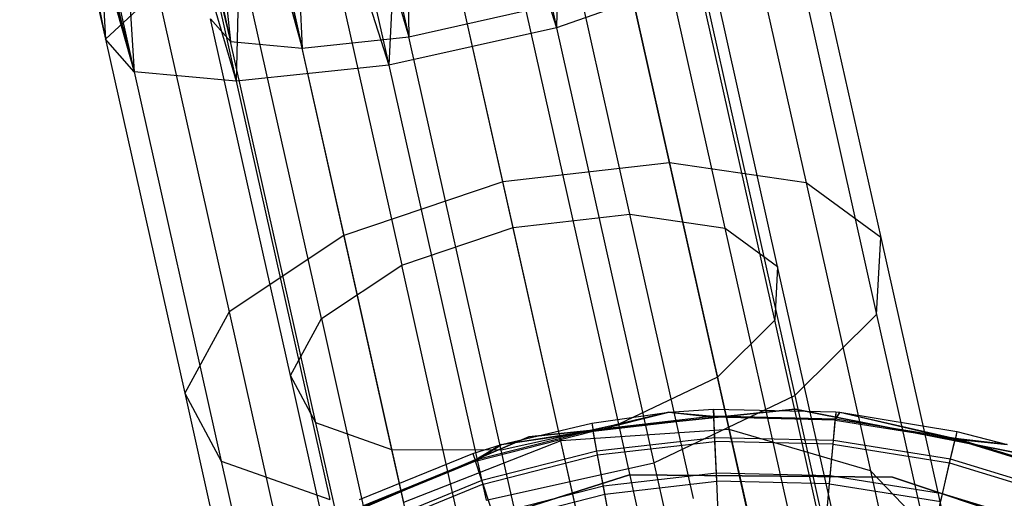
# Model space of a CAD drawing. Extents: x -38.3 to -0.1, y -39.1 to 0.
# Tile 57 of 256: x -15.319 to -14.779, y -38.136 to -37.874. Entities that reach past the tile are written whole.
import ezdxf

# ---------------------------------------------------------------- set-up
doc = ezdxf.new("R2010")
doc.units = 0
doc.header["$MEASUREMENT"] = 0
doc.layers.get('0').update_dxf_attribs({"color": 13, "linetype": 'CONTINUOUS'})

# ---------------------------------------------------------------- blocks, each defined once
blk = doc.blocks.new('ORTO_XII_A_STL')
at = {"color": 0}
for p, q in [((23.57177, 1.85906, 0.82481), (23.56475, 1.59396, 0.82466)), ((23.57177, 1.85906, 0.82481), (23.56475, 1.59396, 0.82466)), ((23.50862, 1.84493, 0.79568), (23.56475, 1.59396, 0.82466)), ((23.50862, 1.84493, 0.79568), (23.56475, 1.59396, 0.82466)), ((23.4858, 1.83983, 0.7914), (23.4728, 1.5734, 0.82466)), ((23.4858, 1.83983, 0.7914), (23.4728, 1.5734, 0.82466)), ((23.47885, 1.83827, 0.85002), (23.48381, 1.58894, 0.88056)), ((23.47885, 1.83827, 0.85002), (23.48381, 1.58894, 0.88056)), ((23.4858, 1.83983, 0.7914), (23.56475, 1.59396, 0.82466)), ((23.4858, 1.83983, 0.7914), (23.56475, 1.59396, 0.82466)), ((23.41667, 1.82436, 0.79568), (23.4728, 1.5734, 0.82466)), ((23.41667, 1.82436, 0.79568), (23.4728, 1.5734, 0.82466)), ((23.43046, 1.82745, 0.85302), (23.48381, 1.58894, 0.88056)), ((23.43046, 1.82745, 0.85302), (23.48381, 1.58894, 0.88056)), ((23.39452, 1.81941, 0.80275), (23.38926, 1.5647, 0.86734)), ((23.39452, 1.81941, 0.80275), (23.38926, 1.5647, 0.86734)), ((23.39452, 1.81941, 0.80275), (23.4728, 1.5734, 0.82466)), ((23.39452, 1.81941, 0.80275), (23.4728, 1.5734, 0.82466)), ((23.41496, 1.82398, 0.85797), (23.48381, 1.58894, 0.88056)), ((23.41496, 1.82398, 0.85797), (23.48381, 1.58894, 0.88056)), ((23.41496, 1.82398, 0.85797), (23.42533, 1.58284, 0.91044)), ((23.41496, 1.82398, 0.85797), (23.42533, 1.58284, 0.91044)), ((23.37347, 1.8147, 0.88367), (23.42533, 1.58284, 0.91044)), ((23.37347, 1.8147, 0.88367), (23.42533, 1.58284, 0.91044)), ((23.36199, 1.81213, 0.89544), (23.42533, 1.58284, 0.91044)), ((23.36199, 1.81213, 0.89544), (23.42533, 1.58284, 0.91044)), ((23.36199, 1.81213, 0.89544), (23.38613, 1.58645, 0.96336)), ((23.36199, 1.81213, 0.89544), (23.38613, 1.58645, 0.96336)), ((23.31885, 1.80249, 0.85627), (23.33326, 1.56985, 0.94294)), ((23.31885, 1.80249, 0.85627), (23.33326, 1.56985, 0.94294)), ((23.31885, 1.80249, 0.85627), (23.38926, 1.5647, 0.86734)), ((23.31885, 1.80249, 0.85627), (23.38926, 1.5647, 0.86734)), ((23.33208, 1.80544, 0.95383), (23.38613, 1.58645, 0.96336)), ((23.33208, 1.80544, 0.95383), (23.38613, 1.58645, 0.96336)), ((23.33525, 1.80615, 0.83947), (23.38926, 1.5647, 0.86734)), ((23.33525, 1.80615, 0.83947), (23.38926, 1.5647, 0.86734)), ((23.33691, 1.80652, 0.93795), (23.38613, 1.58645, 0.96336)), ((23.33691, 1.80652, 0.93795), (23.38613, 1.58645, 0.96336)), ((23.30454, 1.79929, 1.09863), (23.31764, 1.58768, 1.03413)), ((23.30454, 1.79929, 1.09863), (23.31764, 1.58768, 1.03413)), ((23.27054, 1.79168, 0.98681), (23.33326, 1.56985, 0.94294)), ((23.27054, 1.79168, 0.98681), (23.33326, 1.56985, 0.94294)), ((23.27194, 1.79199, 1.01054), (23.31764, 1.58768, 1.03413)), ((23.27194, 1.79199, 1.01054), (23.31764, 1.58768, 1.03413)), ((23.27194, 1.79199, 1.01054), (23.33326, 1.56985, 0.94294)), ((23.27194, 1.79199, 1.01054), (23.33326, 1.56985, 0.94294)), ((23.27612, 1.79293, 1.03392), (23.31764, 1.58768, 1.03413)), ((23.27612, 1.79293, 1.03392), (23.31764, 1.58768, 1.03413)), ((23.27612, 1.79293, 0.9397), (23.33326, 1.56985, 0.94294)), ((23.27612, 1.79293, 0.9397), (23.33326, 1.56985, 0.94294)), ((23.28302, 1.79447, 0.91701), (23.33326, 1.56985, 0.94294)), ((23.28302, 1.79447, 0.91701), (23.33326, 1.56985, 0.94294)), ((23.66216, 1.68483, 1.12001), (23.7015, 1.50894, 1.18308)), ((23.66216, 1.68483, 1.12001), (23.7015, 1.50894, 1.18308)), ((23.5903, 1.68301, 1.18093), (23.62676, 1.52, 1.23937)), ((23.5903, 1.68301, 1.18093), (23.62676, 1.52, 1.23937)), ((23.69904, 1.67299, 1.03413), (23.74245, 1.47893, 1.10371)), ((23.69904, 1.67299, 1.03413), (23.74245, 1.47893, 1.10371)), ((23.53535, 1.50958, 1.25969), (23.49993, 1.66793, 1.20291)), ((23.53535, 1.50958, 1.25969), (23.49993, 1.66793, 1.20291)), ((23.60493, 1.49187, 1.19226), (23.56606, 1.66566, 1.12995)), ((23.60493, 1.49187, 1.19226), (23.56606, 1.66566, 1.12995)), ((23.65725, 1.48413, 1.15286), (23.61636, 1.66694, 1.08731)), ((23.65725, 1.48413, 1.15286), (23.61636, 1.66694, 1.08731)), ((23.68591, 1.46312, 1.0973), (23.64218, 1.65865, 1.02719)), ((23.68591, 1.46312, 1.0973), (23.64218, 1.65865, 1.02719)), ((23.54094, 1.48457, 1.20648), (23.5028, 1.65511, 1.14533)), ((23.54094, 1.48457, 1.20648), (23.5028, 1.65511, 1.14533)), ((23.6925, 1.6502, 0.94294), (23.74022, 1.43685, 1.01944)), ((23.6925, 1.6502, 0.94294), (23.74022, 1.43685, 1.01944)), ((23.41175, 1.64307, 1.18093), (23.44821, 1.48006, 1.23937)), ((23.41175, 1.64307, 1.18093), (23.44821, 1.48006, 1.23937)), ((23.68436, 1.43366, 1.03831), (23.6376, 1.6427, 0.96336)), ((23.68436, 1.43366, 1.03831), (23.6376, 1.6427, 0.96336)), ((23.44107, 1.6377, 1.12995), (23.47995, 1.46391, 1.19226)), ((23.44107, 1.6377, 1.12995), (23.47995, 1.46391, 1.19226)), ((23.64404, 1.62168, 0.86734), (23.56475, 1.59396, 0.82466)), ((23.64404, 1.62168, 0.86734), (23.56475, 1.59396, 0.82466)), ((23.65293, 1.4025, 0.98941), (23.60367, 1.62273, 0.91044)), ((23.65293, 1.4025, 0.98941), (23.60367, 1.62273, 0.91044)), ((23.64404, 1.62168, 0.86734), (23.69534, 1.39233, 0.94958)), ((23.64404, 1.62168, 0.86734), (23.69534, 1.39233, 0.94958)), ((23.31764, 1.58768, 1.03413), (23.34596, 1.61411, 1.12001)), ((23.31764, 1.58768, 1.03413), (23.34596, 1.61411, 1.12001)), ((23.34596, 1.61411, 1.12001), (23.38531, 1.43822, 1.18308)), ((23.34596, 1.61411, 1.12001), (23.38531, 1.43822, 1.18308)), ((23.43591, 1.43462, 1.15286), (23.39502, 1.61743, 1.08731)), ((23.43591, 1.43462, 1.15286), (23.39502, 1.61743, 1.08731)), ((23.48381, 1.58894, 0.88056), (23.54817, 1.60333, 0.88056)), ((23.48381, 1.58894, 0.88056), (23.54817, 1.60333, 0.88056)), ((23.59885, 1.37678, 0.96179), (23.54817, 1.60333, 0.88056)), ((23.59885, 1.37678, 0.96179), (23.54817, 1.60333, 0.88056)), ((23.37519, 1.59894, 1.02719), (23.38613, 1.58645, 0.96336)), ((23.41893, 1.4034, 1.0973), (23.37519, 1.59894, 1.02719)), ((23.37519, 1.59894, 1.02719), (23.38613, 1.58645, 0.96336)), ((23.41893, 1.4034, 1.0973), (23.37519, 1.59894, 1.02719)), ((23.56475, 1.59396, 0.82466), (23.4728, 1.5734, 0.82466)), ((23.56475, 1.59396, 0.82466), (23.4728, 1.5734, 0.82466)), ((23.56475, 1.59396, 0.82466), (23.61807, 1.35558, 0.91013)), ((23.56475, 1.59396, 0.82466), (23.61807, 1.35558, 0.91013)), ((23.33326, 1.56985, 0.94294), (23.31764, 1.58768, 1.03413)), ((23.31764, 1.58768, 1.03413), (23.36104, 1.39362, 1.10371)), ((23.31764, 1.58768, 1.03413), (23.36104, 1.39362, 1.10371)), ((23.33326, 1.56985, 0.94294), (23.31764, 1.58768, 1.03413)), ((23.42533, 1.58284, 0.91044), (23.48381, 1.58894, 0.88056)), ((23.42533, 1.58284, 0.91044), (23.48381, 1.58894, 0.88056)), ((23.53448, 1.36238, 0.96179), (23.48381, 1.58894, 0.88056)), ((23.53448, 1.36238, 0.96179), (23.48381, 1.58894, 0.88056)), ((23.38613, 1.58645, 0.96336), (23.42533, 1.58284, 0.91044)), ((23.43289, 1.37742, 1.03831), (23.38613, 1.58645, 0.96336)), ((23.38613, 1.58645, 0.96336), (23.42533, 1.58284, 0.91044)), ((23.43289, 1.37742, 1.03831), (23.38613, 1.58645, 0.96336)), ((23.47459, 1.36261, 0.98941), (23.42533, 1.58284, 0.91044)), ((23.47459, 1.36261, 0.98941), (23.42533, 1.58284, 0.91044)), ((23.4728, 1.5734, 0.82466), (23.38926, 1.5647, 0.86734)), ((23.4728, 1.5734, 0.82466), (23.38926, 1.5647, 0.86734)), ((23.4728, 1.5734, 0.82466), (23.52612, 1.33502, 0.91013)), ((23.4728, 1.5734, 0.82466), (23.52612, 1.33502, 0.91013)), ((23.38926, 1.5647, 0.86734), (23.33326, 1.56985, 0.94294)), ((23.33326, 1.56985, 0.94294), (23.38098, 1.3565, 1.01944)), ((23.33326, 1.56985, 0.94294), (23.38098, 1.3565, 1.01944)), ((23.38926, 1.5647, 0.86734), (23.33326, 1.56985, 0.94294)), ((23.38926, 1.5647, 0.86734), (23.44056, 1.33535, 0.94958)), ((23.38926, 1.5647, 0.86734), (23.44056, 1.33535, 0.94958)), ((23.62676, 1.52, 1.23937), (23.53535, 1.50958, 1.25969)), ((23.62676, 1.52, 1.23937), (23.53535, 1.50958, 1.25969)), ((23.7015, 1.50894, 1.18308), (23.62676, 1.52, 1.23937)), ((23.62676, 1.52, 1.23937), (23.65947, 1.37378, 1.33352)), ((23.7015, 1.50894, 1.18308), (23.62676, 1.52, 1.23937)), ((23.62676, 1.52, 1.23937), (23.65947, 1.37378, 1.33352)), ((23.53535, 1.50958, 1.25969), (23.44821, 1.48006, 1.23937)), ((23.53535, 1.50958, 1.25969), (23.44821, 1.48006, 1.23937)), ((23.56713, 1.36753, 1.35115), (23.53535, 1.50958, 1.25969)), ((23.56713, 1.36753, 1.35115), (23.53535, 1.50958, 1.25969)), ((23.74245, 1.47893, 1.10371), (23.7015, 1.50894, 1.18308)), ((23.7015, 1.50894, 1.18308), (23.73679, 1.35115, 1.28468)), ((23.74245, 1.47893, 1.10371), (23.7015, 1.50894, 1.18308)), ((23.7015, 1.50894, 1.18308), (23.73679, 1.35115, 1.28468)), ((23.54094, 1.48457, 1.20648), (23.60493, 1.49187, 1.19226)), ((23.54094, 1.48457, 1.20648), (23.60493, 1.49187, 1.19226)), ((23.6398, 1.33597, 1.29264), (23.60493, 1.49187, 1.19226)), ((23.60493, 1.49187, 1.19226), (23.65725, 1.48413, 1.15286)), ((23.6398, 1.33597, 1.29264), (23.60493, 1.49187, 1.19226)), ((23.60493, 1.49187, 1.19226), (23.65725, 1.48413, 1.15286)), ((23.47995, 1.46391, 1.19226), (23.54094, 1.48457, 1.20648)), ((23.47995, 1.46391, 1.19226), (23.54094, 1.48457, 1.20648)), ((23.57516, 1.33159, 1.30498), (23.54094, 1.48457, 1.20648)), ((23.57516, 1.33159, 1.30498), (23.54094, 1.48457, 1.20648)), ((23.69393, 1.32013, 1.25845), (23.65725, 1.48413, 1.15286)), ((23.65725, 1.48413, 1.15286), (23.68591, 1.46312, 1.0973)), ((23.69393, 1.32013, 1.25845), (23.65725, 1.48413, 1.15286)), ((23.65725, 1.48413, 1.15286), (23.68591, 1.46312, 1.0973)), ((23.44821, 1.48006, 1.23937), (23.38531, 1.43822, 1.18308)), ((23.44821, 1.48006, 1.23937), (23.38531, 1.43822, 1.18308)), ((23.44821, 1.48006, 1.23937), (23.48092, 1.33384, 1.33352)), ((23.44821, 1.48006, 1.23937), (23.48092, 1.33384, 1.33352)), ((23.74022, 1.43685, 1.01944), (23.74245, 1.47893, 1.10371)), ((23.74022, 1.43685, 1.01944), (23.74245, 1.47893, 1.10371)), ((23.74245, 1.47893, 1.10371), (23.78139, 1.30484, 1.2158)), ((23.74245, 1.47893, 1.10371), (23.78139, 1.30484, 1.2158)), ((23.43591, 1.43462, 1.15286), (23.47995, 1.46391, 1.19226)), ((23.43591, 1.43462, 1.15286), (23.47995, 1.46391, 1.19226)), ((23.51482, 1.30801, 1.29264), (23.47995, 1.46391, 1.19226)), ((23.51482, 1.30801, 1.29264), (23.47995, 1.46391, 1.19226)), ((23.68591, 1.46312, 1.0973), (23.68436, 1.43366, 1.03831)), ((23.68591, 1.46312, 1.0973), (23.68436, 1.43366, 1.03831)), ((23.72515, 1.28772, 1.21023), (23.68591, 1.46312, 1.0973)), ((23.72515, 1.28772, 1.21023), (23.68591, 1.46312, 1.0973)), ((23.38531, 1.43822, 1.18308), (23.36104, 1.39362, 1.10371)), ((23.38531, 1.43822, 1.18308), (23.36104, 1.39362, 1.10371)), ((23.38531, 1.43822, 1.18308), (23.4206, 1.28043, 1.28468)), ((23.38531, 1.43822, 1.18308), (23.4206, 1.28043, 1.28468)), ((23.69534, 1.39233, 0.94958), (23.74022, 1.43685, 1.01944)), ((23.69534, 1.39233, 0.94958), (23.74022, 1.43685, 1.01944)), ((23.74022, 1.43685, 1.01944), (23.78303, 1.24545, 1.14267)), ((23.74022, 1.43685, 1.01944), (23.78303, 1.24545, 1.14267)), ((23.41893, 1.4034, 1.0973), (23.43591, 1.43462, 1.15286)), ((23.41893, 1.4034, 1.0973), (23.43591, 1.43462, 1.15286)), ((23.43591, 1.43462, 1.15286), (23.47259, 1.27063, 1.25845)), ((23.43591, 1.43462, 1.15286), (23.47259, 1.27063, 1.25845)), ((23.68436, 1.43366, 1.03831), (23.65293, 1.4025, 0.98941)), ((23.68436, 1.43366, 1.03831), (23.65293, 1.4025, 0.98941)), ((23.7263, 1.24614, 1.15905), (23.68436, 1.43366, 1.03831)), ((23.7263, 1.24614, 1.15905), (23.68436, 1.43366, 1.03831)), ((23.45816, 1.228, 1.21023), (23.41893, 1.4034, 1.0973)), ((23.43289, 1.37742, 1.03831), (23.41893, 1.4034, 1.0973)), ((23.45816, 1.228, 1.21023), (23.41893, 1.4034, 1.0973)), ((23.43289, 1.37742, 1.03831), (23.41893, 1.4034, 1.0973)), ((23.65293, 1.4025, 0.98941), (23.59885, 1.37678, 0.96179)), ((23.65293, 1.4025, 0.98941), (23.59885, 1.37678, 0.96179)), ((23.69712, 1.20494, 1.11661), (23.65293, 1.4025, 0.98941)), ((23.69712, 1.20494, 1.11661), (23.65293, 1.4025, 0.98941)), ((23.36104, 1.39362, 1.10371), (23.39998, 1.21953, 1.2158)), ((23.36104, 1.39362, 1.10371), (23.39998, 1.21953, 1.2158)), ((23.36104, 1.39362, 1.10371), (23.38098, 1.3565, 1.01944)), ((23.36104, 1.39362, 1.10371), (23.38098, 1.3565, 1.01944)), ((23.61807, 1.35558, 0.91013), (23.69534, 1.39233, 0.94958)), ((23.61807, 1.35558, 0.91013), (23.69534, 1.39233, 0.94958)), ((23.69534, 1.39233, 0.94958), (23.74135, 1.18659, 1.08205)), ((23.69534, 1.39233, 0.94958), (23.74135, 1.18659, 1.08205)), ((23.54962, 1.3697, 10.04193), (23.69552, 1.38496, 10.04193)), ((23.69552, 1.38496, 3.34901), (23.54962, 1.3697, 3.34901)), ((23.54962, 1.3697, 10.04193), (23.69552, 1.38496, 10.04193)), ((23.69552, 1.38496, 3.34901), (23.54962, 1.3697, 3.34901)), ((23.58405, 1.37733, 10.48663), (23.62641, 1.38324, 10.48663)), ((23.58405, 1.37733, 12.06555), (23.62641, 1.38324, 12.06555)), ((23.58405, 1.37733, 10.48663), (23.62641, 1.38324, 10.48663)), ((23.58405, 1.37733, 12.06555), (23.62641, 1.38324, 12.06555)), ((23.62641, 1.38324, 10.48663), (23.58477, 1.37345, 10.40737)), ((23.62641, 1.38324, 10.48663), (23.58477, 1.37345, 10.40737)), ((23.58487, 1.37291, 12.11682), (23.62641, 1.38324, 12.06555)), ((23.58487, 1.37291, 12.11682), (23.62641, 1.38324, 12.06555)), ((23.62641, 1.38324, 10.48663), (23.65079, 1.38496, 10.48663)), ((23.62641, 1.38324, 12.06555), (23.65079, 1.38496, 12.06555)), ((23.62641, 1.38324, 10.48663), (23.65079, 1.38496, 10.48663)), ((23.62641, 1.38324, 12.06555), (23.65079, 1.38496, 12.06555)), ((23.62641, 1.38324, 10.48663), (23.65097, 1.38102, 10.40737)), ((23.62641, 1.38324, 10.48663), (23.65097, 1.38102, 10.40737)), ((23.62641, 1.38324, 12.06555), (23.62641, 1.38324, 10.48663)), ((23.62641, 1.38324, 12.06555), (23.62641, 1.38324, 10.48663)), ((23.62641, 1.38324, 12.06555), (23.65099, 1.38047, 12.11682)), ((23.62641, 1.38324, 12.06555), (23.65099, 1.38047, 12.11682)), ((23.65079, 1.38496, 10.48663), (23.65097, 1.38102, 10.40737)), ((23.65079, 1.38496, 10.48663), (23.71794, 1.38343, 10.48663)), ((23.65079, 1.38496, 10.48663), (23.65097, 1.38102, 10.40737)), ((23.65079, 1.38496, 12.06555), (23.65079, 1.38496, 10.48663)), ((23.65079, 1.38496, 12.06555), (23.65079, 1.38496, 10.48663)), ((23.65079, 1.38496, 12.06555), (23.71794, 1.38343, 12.06555)), ((23.65079, 1.38496, 10.48663), (23.71794, 1.38343, 10.48663)), ((23.65099, 1.38047, 12.11682), (23.65079, 1.38496, 12.06555)), ((23.65079, 1.38496, 12.06555), (23.71794, 1.38343, 12.06555)), ((23.65099, 1.38047, 12.11682), (23.65079, 1.38496, 12.06555)), ((23.69552, 1.38496, 10.04193), (23.69552, 1.38496, 3.34901)), ((23.69552, 1.38496, 10.04193), (23.83944, 1.35653, 10.04193)), ((23.83944, 1.35653, 3.34901), (23.69552, 1.38496, 3.34901)), ((23.69552, 1.38496, 10.04193), (23.69552, 1.38496, 3.34901)), ((23.69552, 1.38496, 10.04193), (23.83944, 1.35653, 10.04193)), ((23.83944, 1.35653, 3.34901), (23.69552, 1.38496, 3.34901)), ((23.71794, 1.38343, 12.06555), (23.71753, 1.37896, 12.11682)), ((23.71794, 1.38343, 12.06555), (23.71753, 1.37896, 12.11682)), ((23.71753, 1.37896, 12.11682), (23.71997, 1.38324, 12.06555)), ((23.71753, 1.37896, 12.11682), (23.71997, 1.38324, 12.06555)), ((23.71794, 1.38343, 10.48663), (23.71758, 1.3795, 10.40737)), ((23.71794, 1.38343, 10.48663), (23.71758, 1.3795, 10.40737)), ((23.71997, 1.38324, 10.48663), (23.71758, 1.3795, 10.40737)), ((23.71997, 1.38324, 10.48663), (23.71758, 1.3795, 10.40737)), ((23.71794, 1.38343, 10.48663), (23.71997, 1.38324, 10.48663)), ((23.71794, 1.38343, 12.06555), (23.71794, 1.38343, 10.48663)), ((23.71794, 1.38343, 12.06555), (23.71794, 1.38343, 10.48663)), ((23.71794, 1.38343, 12.06555), (23.71997, 1.38324, 12.06555)), ((23.71794, 1.38343, 10.48663), (23.71997, 1.38324, 10.48663)), ((23.71794, 1.38343, 12.06555), (23.71997, 1.38324, 12.06555)), ((23.71997, 1.38324, 10.48663), (23.78337, 1.36893, 10.40737)), ((23.71997, 1.38324, 10.48663), (23.78425, 1.37277, 10.48663)), ((23.71997, 1.38324, 10.48663), (23.78337, 1.36893, 10.40737)), ((23.71997, 1.38324, 12.06555), (23.71997, 1.38324, 10.48663)), ((23.71997, 1.38324, 12.06555), (23.71997, 1.38324, 10.48663)), ((23.71997, 1.38324, 12.06555), (23.78425, 1.37277, 12.06555)), ((23.71997, 1.38324, 10.48663), (23.78425, 1.37277, 10.48663)), ((23.71997, 1.38324, 12.06555), (23.78425, 1.37277, 12.06555)), ((23.71997, 1.38324, 12.06555), (23.78324, 1.3684, 12.11682)), ((23.71997, 1.38324, 12.06555), (23.78324, 1.3684, 12.11682)), ((23.47483, 1.1899, 1.15905), (23.43289, 1.37742, 1.03831)), ((23.47459, 1.36261, 0.98941), (23.43289, 1.37742, 1.03831)), ((23.47483, 1.1899, 1.15905), (23.43289, 1.37742, 1.03831)), ((23.47459, 1.36261, 0.98941), (23.43289, 1.37742, 1.03831)), ((23.59885, 1.37678, 0.96179), (23.53448, 1.36238, 0.96179)), ((23.59885, 1.37678, 0.96179), (23.53448, 1.36238, 0.96179)), ((23.53454, 1.36553, 10.48663), (23.58405, 1.37733, 10.48663)), ((23.53454, 1.36553, 12.06555), (23.58405, 1.37733, 12.06555)), ((23.53454, 1.36553, 10.48663), (23.58405, 1.37733, 10.48663)), ((23.53454, 1.36553, 12.06555), (23.58405, 1.37733, 12.06555)), ((23.58405, 1.37733, 10.48663), (23.58477, 1.37345, 10.40737)), ((23.58405, 1.37733, 10.48663), (23.58477, 1.37345, 10.40737)), ((23.58405, 1.37733, 12.06555), (23.58405, 1.37733, 10.48663)), ((23.58405, 1.37733, 12.06555), (23.58405, 1.37733, 10.48663)), ((23.58405, 1.37733, 12.06555), (23.58487, 1.37291, 12.11682)), ((23.58405, 1.37733, 12.06555), (23.58487, 1.37291, 12.11682)), ((23.65097, 1.38102, 10.40737), (23.58477, 1.37345, 10.40737)), ((23.65097, 1.38102, 10.40737), (23.58477, 1.37345, 10.40737)), ((23.58487, 1.37291, 12.11682), (23.65099, 1.38047, 12.11682)), ((23.58487, 1.37291, 12.11682), (23.65099, 1.38047, 12.11682)), ((23.6443, 1.17354, 1.09265), (23.59885, 1.37678, 0.96179)), ((23.6443, 1.17354, 1.09265), (23.59885, 1.37678, 0.96179)), ((23.71758, 1.3795, 10.40737), (23.65097, 1.38102, 10.40737)), ((23.6515, 1.36925, 10.32889), (23.65097, 1.38102, 10.40737)), ((23.71758, 1.3795, 10.40737), (23.65097, 1.38102, 10.40737)), ((23.6515, 1.36925, 10.32889), (23.65097, 1.38102, 10.40737)), ((23.6516, 1.36717, 12.16654), (23.65099, 1.38047, 12.11682)), ((23.71753, 1.37896, 12.11682), (23.65099, 1.38047, 12.11682)), ((23.6516, 1.36717, 12.16654), (23.65099, 1.38047, 12.11682)), ((23.71753, 1.37896, 12.11682), (23.65099, 1.38047, 12.11682)), ((23.71632, 1.36569, 12.16654), (23.71753, 1.37896, 12.11682)), ((23.71632, 1.36569, 12.16654), (23.71753, 1.37896, 12.11682)), ((23.71651, 1.36777, 10.32889), (23.71758, 1.3795, 10.40737)), ((23.71651, 1.36777, 10.32889), (23.71758, 1.3795, 10.40737)), ((23.71753, 1.37896, 12.11682), (23.78324, 1.3684, 12.11682)), ((23.71753, 1.37896, 12.11682), (23.78324, 1.3684, 12.11682)), ((23.78337, 1.36893, 10.40737), (23.71758, 1.3795, 10.40737)), ((23.78337, 1.36893, 10.40737), (23.71758, 1.3795, 10.40737)), ((23.58477, 1.37345, 10.40737), (23.52021, 1.35694, 10.40737)), ((23.58477, 1.37345, 10.40737), (23.52021, 1.35694, 10.40737)), ((23.52039, 1.35642, 12.11682), (23.58487, 1.37291, 12.11682)), ((23.52039, 1.35642, 12.11682), (23.58487, 1.37291, 12.11682)), ((23.53454, 1.36553, 10.48663), (23.58477, 1.37345, 10.40737)), ((23.53454, 1.36553, 10.48663), (23.58477, 1.37345, 10.40737)), ((23.53454, 1.36553, 12.06555), (23.58487, 1.37291, 12.11682)), ((23.53454, 1.36553, 12.06555), (23.58487, 1.37291, 12.11682)), ((23.65947, 1.37378, 1.33352), (23.56713, 1.36753, 1.35115)), ((23.65947, 1.37378, 1.33352), (23.56713, 1.36753, 1.35115)), ((23.5869, 1.36187, 10.32889), (23.58477, 1.37345, 10.40737)), ((23.5869, 1.36187, 10.32889), (23.58477, 1.37345, 10.40737)), ((23.58728, 1.35981, 12.16654), (23.58487, 1.37291, 12.11682)), ((23.58728, 1.35981, 12.16654), (23.58487, 1.37291, 12.11682)), ((23.73679, 1.35115, 1.28468), (23.65947, 1.37378, 1.33352)), ((23.65947, 1.37378, 1.33352), (23.68678, 1.25166, 1.45866)), ((23.73679, 1.35115, 1.28468), (23.65947, 1.37378, 1.33352)), ((23.65947, 1.37378, 1.33352), (23.68678, 1.25166, 1.45866)), ((23.78425, 1.37277, 12.06555), (23.78324, 1.3684, 12.11682)), ((23.78425, 1.37277, 12.06555), (23.78324, 1.3684, 12.11682)), ((23.78425, 1.37277, 10.48663), (23.78337, 1.36893, 10.40737)), ((23.78425, 1.37277, 10.48663), (23.78337, 1.36893, 10.40737)), ((23.78425, 1.37277, 10.48663), (23.81183, 1.36553, 10.48663)), ((23.78425, 1.37277, 12.06555), (23.78425, 1.37277, 10.48663)), ((23.78425, 1.37277, 12.06555), (23.78425, 1.37277, 10.48663)), ((23.78425, 1.37277, 12.06555), (23.81183, 1.36553, 12.06555)), ((23.78425, 1.37277, 10.48663), (23.81183, 1.36553, 10.48663)), ((23.78425, 1.37277, 12.06555), (23.81183, 1.36553, 12.06555)), ((23.4147, 1.31212, 10.04193), (23.54962, 1.3697, 10.04193)), ((23.54962, 1.3697, 3.34901), (23.4147, 1.31212, 3.34901)), ((23.4147, 1.31212, 10.04193), (23.54962, 1.3697, 10.04193)), ((23.54962, 1.3697, 3.34901), (23.4147, 1.31212, 3.34901)), ((23.56713, 1.36753, 1.35115), (23.48092, 1.33384, 1.33352)), ((23.56713, 1.36753, 1.35115), (23.48092, 1.33384, 1.33352)), ((23.51898, 1.36068, 10.48663), (23.53454, 1.36553, 10.48663)), ((23.51898, 1.36068, 12.06555), (23.53454, 1.36553, 12.06555)), ((23.51898, 1.36068, 10.48663), (23.53454, 1.36553, 10.48663)), ((23.51898, 1.36068, 12.06555), (23.53454, 1.36553, 12.06555)), ((23.53454, 1.36553, 10.48663), (23.52021, 1.35694, 10.40737)), ((23.53454, 1.36553, 10.48663), (23.52021, 1.35694, 10.40737)), ((23.52039, 1.35642, 12.11682), (23.53454, 1.36553, 12.06555)), ((23.52039, 1.35642, 12.11682), (23.53454, 1.36553, 12.06555)), ((23.53454, 1.36553, 12.06555), (23.53454, 1.36553, 10.48663)), ((23.53454, 1.36553, 12.06555), (23.53454, 1.36553, 10.48663)), ((23.54962, 1.3697, 10.04193), (23.54962, 1.3697, 3.34901)), ((23.54962, 1.3697, 10.04193), (23.54962, 1.3697, 3.34901)), ((23.59366, 1.2489, 1.47271), (23.56713, 1.36753, 1.35115)), ((23.59366, 1.2489, 1.47271), (23.56713, 1.36753, 1.35115)), ((23.6515, 1.36925, 10.32889), (23.5869, 1.36187, 10.32889)), ((23.6515, 1.36925, 10.32889), (23.5869, 1.36187, 10.32889)), ((23.58728, 1.35981, 12.16654), (23.6516, 1.36717, 12.16654)), ((23.58728, 1.35981, 12.16654), (23.6516, 1.36717, 12.16654)), ((23.71651, 1.36777, 10.32889), (23.6515, 1.36925, 10.32889)), ((23.65239, 1.34977, 10.25197), (23.6515, 1.36925, 10.32889)), ((23.71651, 1.36777, 10.32889), (23.6515, 1.36925, 10.32889)), ((23.65239, 1.34977, 10.25197), (23.6515, 1.36925, 10.32889)), ((23.65259, 1.34544, 12.21319), (23.6516, 1.36717, 12.16654)), ((23.71632, 1.36569, 12.16654), (23.6516, 1.36717, 12.16654)), ((23.65259, 1.34544, 12.21319), (23.6516, 1.36717, 12.16654)), ((23.71632, 1.36569, 12.16654), (23.6516, 1.36717, 12.16654)), ((23.71434, 1.34403, 12.21319), (23.71632, 1.36569, 12.16654)), ((23.71434, 1.34403, 12.21319), (23.71632, 1.36569, 12.16654)), ((23.71473, 1.34835, 10.25197), (23.71651, 1.36777, 10.32889)), ((23.71473, 1.34835, 10.25197), (23.71651, 1.36777, 10.32889)), ((23.71632, 1.36569, 12.16654), (23.78023, 1.35542, 12.16654)), ((23.71632, 1.36569, 12.16654), (23.78023, 1.35542, 12.16654)), ((23.78071, 1.35745, 10.32889), (23.71651, 1.36777, 10.32889)), ((23.78071, 1.35745, 10.32889), (23.71651, 1.36777, 10.32889)), ((23.78023, 1.35542, 12.16654), (23.78324, 1.3684, 12.11682)), ((23.78023, 1.35542, 12.16654), (23.78324, 1.3684, 12.11682)), ((23.78071, 1.35745, 10.32889), (23.78337, 1.36893, 10.40737)), ((23.78071, 1.35745, 10.32889), (23.78337, 1.36893, 10.40737)), ((23.78324, 1.3684, 12.11682), (23.81183, 1.36553, 12.06555)), ((23.78324, 1.3684, 12.11682), (23.81183, 1.36553, 12.06555)), ((23.78324, 1.3684, 12.11682), (23.8469, 1.34899, 12.11682)), ((23.78324, 1.3684, 12.11682), (23.8469, 1.34899, 12.11682)), ((23.81183, 1.36553, 10.48663), (23.78337, 1.36893, 10.40737)), ((23.81183, 1.36553, 10.48663), (23.78337, 1.36893, 10.40737)), ((23.8471, 1.3495, 10.40737), (23.78337, 1.36893, 10.40737)), ((23.8471, 1.3495, 10.40737), (23.78337, 1.36893, 10.40737)), ((23.45678, 1.33533, 10.48663), (23.51898, 1.36068, 10.48663)), ((23.45678, 1.33533, 12.06555), (23.51898, 1.36068, 12.06555)), ((23.45678, 1.33533, 10.48663), (23.51898, 1.36068, 10.48663)), ((23.45678, 1.33533, 12.06555), (23.51898, 1.36068, 12.06555)), ((23.51878, 1.16505, 1.11661), (23.47459, 1.36261, 0.98941)), ((23.53448, 1.36238, 0.96179), (23.47459, 1.36261, 0.98941)), ((23.51878, 1.16505, 1.11661), (23.47459, 1.36261, 0.98941)), ((23.53448, 1.36238, 0.96179), (23.47459, 1.36261, 0.98941)), ((23.51898, 1.36068, 10.48663), (23.52021, 1.35694, 10.40737)), ((23.51898, 1.36068, 10.48663), (23.52021, 1.35694, 10.40737)), ((23.51898, 1.36068, 12.06555), (23.51898, 1.36068, 10.48663)), ((23.51898, 1.36068, 12.06555), (23.51898, 1.36068, 10.48663)), ((23.51898, 1.36068, 12.06555), (23.52039, 1.35642, 12.11682)), ((23.51898, 1.36068, 12.06555), (23.52039, 1.35642, 12.11682)), ((23.5869, 1.36187, 10.32889), (23.52391, 1.34575, 10.32889)), ((23.5869, 1.36187, 10.32889), (23.52391, 1.34575, 10.32889)), ((23.57994, 1.15915, 1.09265), (23.53448, 1.36238, 0.96179)), ((23.57994, 1.15915, 1.09265), (23.53448, 1.36238, 0.96179)), ((23.59043, 1.34268, 10.25197), (23.5869, 1.36187, 10.32889)), ((23.59043, 1.34268, 10.25197), (23.5869, 1.36187, 10.32889)), ((23.38098, 1.3565, 1.01944), (23.42379, 1.1651, 1.14267)), ((23.38098, 1.3565, 1.01944), (23.42379, 1.1651, 1.14267)), ((23.38098, 1.3565, 1.01944), (23.44056, 1.33535, 0.94958)), ((23.38098, 1.3565, 1.01944), (23.44056, 1.33535, 0.94958)), ((23.52021, 1.35694, 10.40737), (23.45851, 1.33179, 10.40737)), ((23.52021, 1.35694, 10.40737), (23.45851, 1.33179, 10.40737)), ((23.52039, 1.35642, 12.11682), (23.45875, 1.3313, 12.11682)), ((23.52039, 1.35642, 12.11682), (23.45875, 1.3313, 12.11682)), ((23.52391, 1.34575, 10.32889), (23.52021, 1.35694, 10.40737)), ((23.52391, 1.34575, 10.32889), (23.52021, 1.35694, 10.40737)), ((23.52456, 1.34377, 12.16654), (23.52039, 1.35642, 12.11682)), ((23.52456, 1.34377, 12.16654), (23.52039, 1.35642, 12.11682)), ((23.52456, 1.34377, 12.16654), (23.58728, 1.35981, 12.16654)), ((23.52456, 1.34377, 12.16654), (23.58728, 1.35981, 12.16654)), ((23.52612, 1.33502, 0.91013), (23.61807, 1.35558, 0.91013)), ((23.52612, 1.33502, 0.91013), (23.61807, 1.35558, 0.91013)), ((23.59122, 1.33842, 12.21319), (23.58728, 1.35981, 12.16654)), ((23.59122, 1.33842, 12.21319), (23.58728, 1.35981, 12.16654)), ((23.61807, 1.35558, 0.91013), (23.6659, 1.14174, 1.04782)), ((23.61807, 1.35558, 0.91013), (23.6659, 1.14174, 1.04782)), ((23.77532, 1.33423, 12.21319), (23.78023, 1.35542, 12.16654)), ((23.77532, 1.33423, 12.21319), (23.78023, 1.35542, 12.16654)), ((23.7763, 1.33845, 10.25197), (23.78071, 1.35745, 10.32889)), ((23.7763, 1.33845, 10.25197), (23.78071, 1.35745, 10.32889)), ((23.78023, 1.35542, 12.16654), (23.84216, 1.33654, 12.16654)), ((23.78023, 1.35542, 12.16654), (23.84216, 1.33654, 12.16654)), ((23.8429, 1.33849, 10.32889), (23.78071, 1.35745, 10.32889)), ((23.8429, 1.33849, 10.32889), (23.78071, 1.35745, 10.32889)), ((23.65239, 1.34977, 10.25197), (23.59043, 1.34268, 10.25197)), ((23.65239, 1.34977, 10.25197), (23.59043, 1.34268, 10.25197)), ((23.71473, 1.34835, 10.25197), (23.65239, 1.34977, 10.25197)), ((23.65362, 1.32276, 10.17736), (23.65239, 1.34977, 10.25197)), ((23.71473, 1.34835, 10.25197), (23.65239, 1.34977, 10.25197)), ((23.65362, 1.32276, 10.17736), (23.65239, 1.34977, 10.25197)), ((23.78139, 1.30484, 1.2158), (23.73679, 1.35115, 1.28468)), ((23.73679, 1.35115, 1.28468), (23.76627, 1.21938, 1.4197)), ((23.78139, 1.30484, 1.2158), (23.73679, 1.35115, 1.28468)), ((23.73679, 1.35115, 1.28468), (23.76627, 1.21938, 1.4197)), ((23.52391, 1.34575, 10.32889), (23.46369, 1.32121, 10.32889)), ((23.52391, 1.34575, 10.32889), (23.46369, 1.32121, 10.32889)), ((23.52456, 1.34377, 12.16654), (23.46461, 1.31934, 12.16654)), ((23.52456, 1.34377, 12.16654), (23.46461, 1.31934, 12.16654)), ((23.46735, 1.30542, 10.04193), (23.60477, 1.34886, 10.04193)), ((23.60477, 1.34886, 3.34901), (23.46735, 1.30542, 3.34901)), ((23.46735, 1.30542, 10.04193), (23.60477, 1.34886, 10.04193)), ((23.46735, 1.30542, 9.96319), (23.60477, 1.34886, 9.96319)), ((23.46735, 1.30542, 9.96319), (23.60477, 1.34886, 9.96319)), ((23.60477, 1.34886, 3.34901), (23.46735, 1.30542, 3.34901)), ((23.60477, 1.34886, 3.54587), (23.46735, 1.30542, 3.54587)), ((23.60477, 1.34886, 3.54587), (23.46735, 1.30542, 3.54587)), ((23.53002, 1.32723, 10.25197), (23.52391, 1.34575, 10.32889)), ((23.53002, 1.32723, 10.25197), (23.52391, 1.34575, 10.32889)), ((23.53138, 1.32311, 12.21319), (23.52456, 1.34377, 12.16654)), ((23.53138, 1.32311, 12.21319), (23.52456, 1.34377, 12.16654)), ((23.59122, 1.33842, 12.21319), (23.65259, 1.34544, 12.21319)), ((23.59122, 1.33842, 12.21319), (23.65259, 1.34544, 12.21319)), ((23.60477, 1.34886, 10.04193), (23.74888, 1.34771, 10.04193)), ((23.74888, 1.34771, 3.34901), (23.60477, 1.34886, 3.34901)), ((23.60477, 1.34886, 10.04193), (23.74888, 1.34771, 10.04193)), ((23.60477, 1.34886, 10.04193), (23.60477, 1.34886, 9.96319)), ((23.60477, 1.34886, 9.96319), (23.74888, 1.34771, 9.96319)), ((23.60477, 1.34886, 10.04193), (23.60477, 1.34886, 9.96319)), ((23.60477, 1.34886, 9.96319), (23.74888, 1.34771, 9.96319)), ((23.60477, 1.34886, 3.34901), (23.60477, 1.34886, 3.54587)), ((23.60477, 1.34886, 3.34901), (23.60477, 1.34886, 3.54587)), ((23.74888, 1.34771, 3.34901), (23.60477, 1.34886, 3.34901)), ((23.74888, 1.34771, 3.54587), (23.60477, 1.34886, 3.54587)), ((23.74888, 1.34771, 3.54587), (23.60477, 1.34886, 3.54587)), ((23.65393, 1.31595, 12.25535), (23.65259, 1.34544, 12.21319)), ((23.71434, 1.34403, 12.21319), (23.65259, 1.34544, 12.21319)), ((23.65393, 1.31595, 12.25535), (23.65259, 1.34544, 12.21319)), ((23.71434, 1.34403, 12.21319), (23.65259, 1.34544, 12.21319)), ((23.71166, 1.31463, 12.25535), (23.71434, 1.34403, 12.21319)), ((23.71166, 1.31463, 12.25535), (23.71434, 1.34403, 12.21319)), ((23.71228, 1.32142, 10.17736), (23.71473, 1.34835, 10.25197)), ((23.71228, 1.32142, 10.17736), (23.71473, 1.34835, 10.25197)), ((23.71434, 1.34403, 12.21319), (23.77532, 1.33423, 12.21319)), ((23.71434, 1.34403, 12.21319), (23.77532, 1.33423, 12.21319)), ((23.7763, 1.33845, 10.25197), (23.71473, 1.34835, 10.25197)), ((23.7763, 1.33845, 10.25197), (23.71473, 1.34835, 10.25197)), ((23.74888, 1.34771, 10.04193), (23.88558, 1.30208, 10.04193)), ((23.88558, 1.30208, 3.34901), (23.74888, 1.34771, 3.34901)), ((23.74888, 1.34771, 10.04193), (23.88558, 1.30208, 10.04193)), ((23.74888, 1.34771, 10.04193), (23.74888, 1.34771, 9.96319)), ((23.74888, 1.34771, 9.96319), (23.88558, 1.30208, 9.96319)), ((23.74888, 1.34771, 10.04193), (23.74888, 1.34771, 9.96319)), ((23.74888, 1.34771, 9.96319), (23.88558, 1.30208, 9.96319)), ((23.74888, 1.34771, 3.34901), (23.74888, 1.34771, 3.54587)), ((23.74888, 1.34771, 3.34901), (23.74888, 1.34771, 3.54587)), ((23.88558, 1.30208, 3.34901), (23.74888, 1.34771, 3.34901)), ((23.88558, 1.30208, 3.54587), (23.74888, 1.34771, 3.54587)), ((23.88558, 1.30208, 3.54587), (23.74888, 1.34771, 3.54587)), ((23.59043, 1.34268, 10.25197), (23.53002, 1.32723, 10.25197)), ((23.59043, 1.34268, 10.25197), (23.53002, 1.32723, 10.25197)), ((23.53138, 1.32311, 12.21319), (23.59122, 1.33842, 12.21319)), ((23.53138, 1.32311, 12.21319), (23.59122, 1.33842, 12.21319)), ((23.59533, 1.31609, 10.17736), (23.59043, 1.34268, 10.25197)), ((23.59533, 1.31609, 10.17736), (23.59043, 1.34268, 10.25197)), ((23.59657, 1.30939, 12.25535), (23.59122, 1.33842, 12.21319)), ((23.59657, 1.30939, 12.25535), (23.59122, 1.33842, 12.21319)), ((23.7702, 1.31211, 10.17736), (23.7763, 1.33845, 10.25197)), ((23.7702, 1.31211, 10.17736), (23.7763, 1.33845, 10.25197)), ((23.83595, 1.32026, 10.25197), (23.7763, 1.33845, 10.25197)), ((23.83595, 1.32026, 10.25197), (23.7763, 1.33845, 10.25197))]:
    blk.add_line(p, q, dxfattribs=at)

msp = doc.modelspace()

# ---------------------------------------------------------------- block references
at = {"color": 0}
msp.add_blockref('ORTO_XII_A_STL', (-38.58948, -39.47195, -0.67185), dxfattribs=at)

doc.saveas('drawing.dxf')
